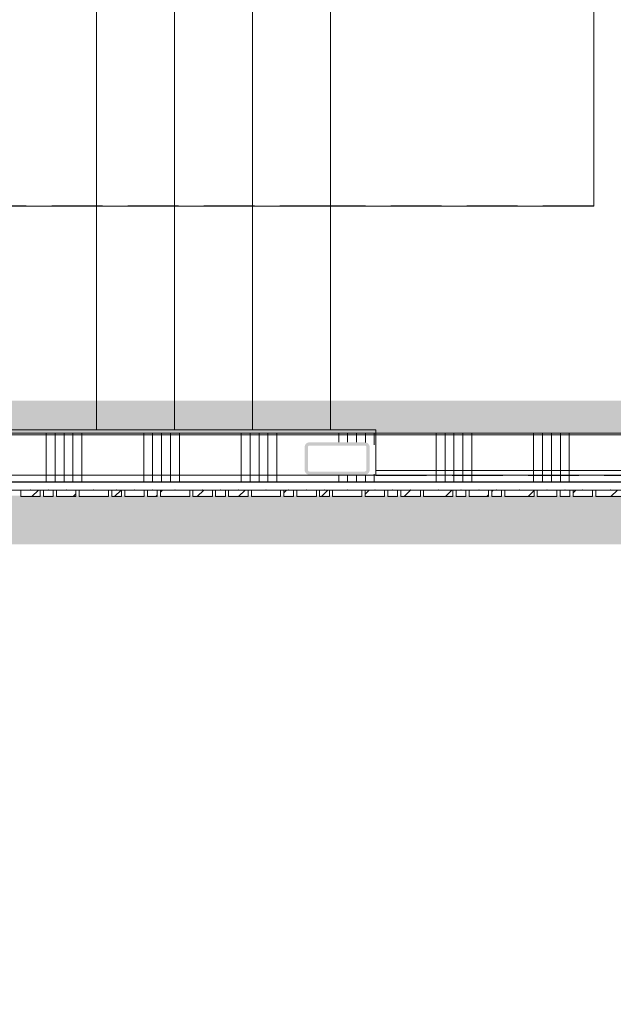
# Model space of a CAD drawing. Header units: millimetres. Extents: x -850 to 154668, y -24973 to 71030.
# Tile 189 of 212: x 77209 to 79036, y 9244 to 12274. Entities that reach past the tile are written whole.
import ezdxf

# ---------------------------------------------------------------- set-up
doc = ezdxf.new("R2010")
doc.units = ezdxf.units.MM
doc.header["$MEASUREMENT"] = 0
doc.linetypes.add('B0701', pattern=[234.119993, 155.999994, -78.119999])
doc.linetypes.add('B0703', pattern=[468.700004, 312.5, -156.200004])
for name, color, linetype in [('Info Wandafwerking aanduiding', 7, 'Continuous'), ('Info Wandafwerking aanduiding Doorsnede-arcering', 7, 'Continuous'), ('New_22 NC Binnenwanden', 7, 'Continuous'), ('New_22 NC Binnenwanden Doorsnede-arcering', 7, 'Continuous'), ('New_23 Vloeren', 7, 'Continuous'), ('New_24 Trappen', 7, 'Continuous'), ('New_Info Wandafwerking aanduiding', 7, 'Continuous'), ('New_Info Wandafwerking aanduiding Doorsnede-arcering', 7, 'Continuous'), ('New_Z Ruimtefuncties Zone omranding', 7, 'Continuous'), ('S-COLS-____-OTLN.RVT S', 7, 'Continuous'), ('S-COLS-____-OTLN.RVT S Doorsnede-arcering', 7, 'Continuous')]:
    doc.layers.add(name, color=color, linetype=linetype)
doc.linetypes.add('Regenwater', pattern='A,0,[1,UO-721 _wandafwerkingen 1e verdieping_2022-06-211.Shx,S=11.404762,R=0,X=0,Y=0.005006],-1499.5,0', length=1499.5)
pattern_1 = [(45, (0, 0), (-63.63961, 63.63961), [])]

# ---------------------------------------------------------------- blocks, each defined once
blk = doc.blocks.new('Slab_4_2', base_point=(42240, 24215))
at = {"layer": 'New_23 Vloeren', "color": 1, "linetype": 'Continuous', "lineweight": 0, "flags": 128}
blk.add_lwpolyline([(73188.6, 11980), (73188.6, 11951.3, 0.414214), (74268, 10871.9), (79555, 10871.9, 0.414214), (80634.4, 11951.3), (80634.4, 14151.3, 0.417125), (79544.2, 15230.7), (74268, 15230.7, 0.414214), (73188.6, 14151.3)], format="xyb", close=True, dxfattribs=at)
blk = doc.blocks.new('Stair_2_2')
at = {"layer": 'New_24 Trappen', "color": 7, "linetype": 'B0701', "lineweight": 0}
for p, q in [((78975.1, 14401.3), (78975.1, 11700.5)), ((77445.3, 12331.3), (77445.4, 11011.3)), ((77445.4, 11011.3), (77445.3, 12331.3)), ((77685.3, 12331.3), (77685.4, 11011.3)), ((77685.4, 11011.3), (77685.3, 12331.3)), ((77925.3, 12331.3), (77925.4, 11011.3)), ((77925.4, 11011.3), (77925.3, 12331.3)), ((78165.3, 12331.3), (78165.4, 11011.3)), ((78165.4, 11011.3), (78165.3, 12331.3)), ((78165.4, 11700.5), (76005.4, 11700.5)), ((78975.1, 11700.5), (78165.4, 11700.5)), ((77205.4, 11011.3), (77445.4, 11011.3)), ((77445.4, 11011.3), (77685.4, 11011.3)), ((77685.4, 11011.3), (77925.4, 11011.3)), ((77925.4, 11011.3), (78165.4, 11011.3)), ((78165.4, 11011.3), (78305.1, 11011.3)), ((78305.1, 11011.3), (78305.1, 10871.3)), ((78305.1, 10871.3), (79305.1, 10871.3))]:
    blk.add_line(p, q, dxfattribs=at)
blk = doc.blocks.new('Stair_3_2')
at = {"layer": 'New_24 Trappen', "color": 7, "linetype": 'Continuous', "lineweight": 0}
for p, q in [((78975.1, 14400.6), (78975.1, 11699.8)), ((77445.3, 12331.2), (77445.3, 11011.2)), ((77445.3, 11011.2), (77445.3, 12331.2)), ((77685.3, 12331.2), (77685.3, 11011.2)), ((77685.3, 11011.2), (77685.3, 12331.2)), ((77925.3, 12331.2), (77925.3, 11011.2)), ((77925.3, 11011.2), (77925.3, 12331.2)), ((78165.3, 11011.2), (78165.3, 12331.2)), ((78165.3, 12331.2), (78165.3, 11011.2)), ((78165.3, 11011.2), (78165.3, 12331.2)), ((78165.3, 11699.8), (76005.3, 11699.8)), ((78975.1, 11699.8), (78165.3, 11699.8)), ((75765.3, 11011.2), (78165.3, 11011.2)), ((77205.3, 11011.2), (77445.3, 11011.2)), ((77445.3, 11011.2), (77685.3, 11011.2)), ((77685.3, 11011.2), (77925.3, 11011.2)), ((77925.3, 11011.2), (78165.3, 11011.2)), ((78165.3, 11011.2), (78305.1, 11011.2)), ((78165.3, 11011.2), (78305.1, 11011.2)), ((78305.1, 11011.2), (78305.1, 10886.3)), ((78305.1, 11011.2), (78305.1, 10886.3)), ((78305.1, 10886.3), (79305.1, 10886.3)), ((78305.1, 10886.3), (79305.1, 10886.3))]:
    blk.add_line(p, q, dxfattribs=at)
blk = doc.blocks.new('Curtain Wall_99_2')
at = {"layer": 'New_22 NC Binnenwanden Doorsnede-arcering', "linetype": 'Continuous', "lineweight": 0, "true_color": 0x000000}
h = blk.add_hatch(dxfattribs=at)
h.set_pattern_fill('310_Naaldhout__01__0002', color=18, style=0, pattern_type=2)
h.set_pattern_definition(pattern_1)
h.paths.add_polyline_path([(77271.7, 10806.2), (77271.7, 10826.2), (77211.7, 10826.2), (77211.7, 10806.2)])
h = blk.add_hatch(dxfattribs=at)
h.set_pattern_fill('310_Naaldhout__01__0002', color=18, style=0, pattern_type=2)
h.set_pattern_definition(pattern_1)
h.paths.add_polyline_path([(77311.7, 10806.2), (77311.7, 10826.2), (77281.7, 10826.2), (77281.7, 10806.2)])
h = blk.add_hatch(dxfattribs=at)
h.set_pattern_fill('310_Naaldhout__01__0002', color=18, style=0, pattern_type=2)
h.set_pattern_definition(pattern_1)
h.paths.add_polyline_path([(77381.7, 10806.2), (77381.7, 10826.2), (77321.7, 10826.2), (77321.7, 10806.2)])
h = blk.add_hatch(dxfattribs=at)
h.set_pattern_fill('310_Naaldhout__01__0002', color=18, style=0, pattern_type=2)
h.set_pattern_definition(pattern_1)
h.paths.add_polyline_path([(77481.7, 10806.3), (77481.7, 10826.3), (77391.7, 10826.2), (77391.7, 10806.2)])
h = blk.add_hatch(dxfattribs=at)
h.set_pattern_fill('310_Naaldhout__01__0002', color=18, style=0, pattern_type=2)
h.set_pattern_definition(pattern_1)
h.paths.add_polyline_path([(77521.7, 10806.3), (77521.7, 10826.3), (77491.7, 10826.3), (77491.7, 10806.3)])
h = blk.add_hatch(dxfattribs=at)
h.set_pattern_fill('310_Naaldhout__01__0002', color=18, style=0, pattern_type=2)
h.set_pattern_definition(pattern_1)
h.paths.add_polyline_path([(77591.7, 10806.3), (77591.7, 10826.3), (77531.7, 10826.3), (77531.7, 10806.3)])
h = blk.add_hatch(dxfattribs=at)
h.set_pattern_fill('310_Naaldhout__01__0002', color=18, style=0, pattern_type=2)
h.set_pattern_definition(pattern_1)
h.paths.add_polyline_path([(77631.7, 10806.3), (77631.7, 10826.3), (77601.7, 10826.3), (77601.7, 10806.3)])
h = blk.add_hatch(dxfattribs=at)
h.set_pattern_fill('310_Naaldhout__01__0002', color=18, style=0, pattern_type=2)
h.set_pattern_definition(pattern_1)
h.paths.add_polyline_path([(77731.7, 10806.3), (77731.7, 10826.3), (77641.7, 10826.3), (77641.7, 10806.3)])
h = blk.add_hatch(dxfattribs=at)
h.set_pattern_fill('310_Naaldhout__01__0002', color=18, style=0, pattern_type=2)
h.set_pattern_definition(pattern_1)
h.paths.add_polyline_path([(77801.7, 10806.3), (77801.7, 10826.3), (77741.7, 10826.3), (77741.7, 10806.3)])
h = blk.add_hatch(dxfattribs=at)
h.set_pattern_fill('310_Naaldhout__01__0002', color=18, style=0, pattern_type=2)
h.set_pattern_definition(pattern_1)
h.paths.add_polyline_path([(77841.7, 10806.3), (77841.7, 10826.3), (77811.7, 10826.3), (77811.7, 10806.3)])
h = blk.add_hatch(dxfattribs=at)
h.set_pattern_fill('310_Naaldhout__01__0002', color=18, style=0, pattern_type=2)
h.set_pattern_definition(pattern_1)
h.paths.add_polyline_path([(77911.7, 10806.3), (77911.7, 10826.3), (77851.7, 10826.3), (77851.7, 10806.3)])
h = blk.add_hatch(dxfattribs=at)
h.set_pattern_fill('310_Naaldhout__01__0002', color=18, style=0, pattern_type=2)
h.set_pattern_definition(pattern_1)
h.paths.add_polyline_path([(78011.7, 10806.3), (78011.7, 10826.3), (77921.7, 10826.3), (77921.7, 10806.3)])
h = blk.add_hatch(dxfattribs=at)
h.set_pattern_fill('310_Naaldhout__01__0002', color=18, style=0, pattern_type=2)
h.set_pattern_definition(pattern_1)
h.paths.add_polyline_path([(78051.7, 10806.3), (78051.7, 10826.3), (78021.7, 10826.3), (78021.7, 10806.3)])
h = blk.add_hatch(dxfattribs=at)
h.set_pattern_fill('310_Naaldhout__01__0002', color=18, style=0, pattern_type=2)
h.set_pattern_definition(pattern_1)
h.paths.add_polyline_path([(78121.7, 10806.3), (78121.7, 10826.3), (78061.7, 10826.3), (78061.7, 10806.3)])
h = blk.add_hatch(dxfattribs=at)
h.set_pattern_fill('310_Naaldhout__01__0002', color=18, style=0, pattern_type=2)
h.set_pattern_definition(pattern_1)
h.paths.add_polyline_path([(78161.7, 10806.3), (78161.7, 10826.3), (78131.7, 10826.3), (78131.7, 10806.3)])
h = blk.add_hatch(dxfattribs=at)
h.set_pattern_fill('310_Naaldhout__01__0002', color=18, style=0, pattern_type=2)
h.set_pattern_definition(pattern_1)
h.paths.add_polyline_path([(78261.7, 10806.3), (78261.7, 10826.3), (78171.7, 10826.3), (78171.7, 10806.3)])
h = blk.add_hatch(dxfattribs=at)
h.set_pattern_fill('310_Naaldhout__01__0002', color=18, style=0, pattern_type=2)
h.set_pattern_definition(pattern_1)
h.paths.add_polyline_path([(78331.7, 10806.3), (78331.7, 10826.3), (78271.7, 10826.3), (78271.7, 10806.3)])
h = blk.add_hatch(dxfattribs=at)
h.set_pattern_fill('310_Naaldhout__01__0002', color=18, style=0, pattern_type=2)
h.set_pattern_definition(pattern_1)
h.paths.add_polyline_path([(78371.7, 10806.3), (78371.7, 10826.3), (78341.7, 10826.3), (78341.7, 10806.3)])
h = blk.add_hatch(dxfattribs=at)
h.set_pattern_fill('310_Naaldhout__01__0002', color=18, style=0, pattern_type=2)
h.set_pattern_definition(pattern_1)
h.paths.add_polyline_path([(78441.7, 10806.3), (78441.7, 10826.3), (78381.7, 10826.3), (78381.7, 10806.3)])
h = blk.add_hatch(dxfattribs=at)
h.set_pattern_fill('310_Naaldhout__01__0002', color=18, style=0, pattern_type=2)
h.set_pattern_definition(pattern_1)
h.paths.add_polyline_path([(78541.7, 10806.3), (78541.7, 10826.3), (78451.7, 10826.3), (78451.7, 10806.3)])
h = blk.add_hatch(dxfattribs=at)
h.set_pattern_fill('310_Naaldhout__01__0002', color=18, style=0, pattern_type=2)
h.set_pattern_definition(pattern_1)
h.paths.add_polyline_path([(78581.7, 10806.3), (78581.7, 10826.3), (78551.7, 10826.3), (78551.7, 10806.3)])
h = blk.add_hatch(dxfattribs=at)
h.set_pattern_fill('310_Naaldhout__01__0002', color=18, style=0, pattern_type=2)
h.set_pattern_definition(pattern_1)
h.paths.add_polyline_path([(78651.7, 10806.3), (78651.7, 10826.3), (78591.7, 10826.3), (78591.7, 10806.3)])
h = blk.add_hatch(dxfattribs=at)
h.set_pattern_fill('310_Naaldhout__01__0002', color=18, style=0, pattern_type=2)
h.set_pattern_definition(pattern_1)
h.paths.add_polyline_path([(78691.7, 10806.3), (78691.7, 10826.3), (78661.7, 10826.3), (78661.7, 10806.3)])
h = blk.add_hatch(dxfattribs=at)
h.set_pattern_fill('310_Naaldhout__01__0002', color=18, style=0, pattern_type=2)
h.set_pattern_definition(pattern_1)
h.paths.add_polyline_path([(78791.7, 10806.3), (78791.7, 10826.3), (78701.7, 10826.3), (78701.7, 10806.3)])
h = blk.add_hatch(dxfattribs=at)
h.set_pattern_fill('310_Naaldhout__01__0002', color=18, style=0, pattern_type=2)
h.set_pattern_definition(pattern_1)
h.paths.add_polyline_path([(78861.7, 10806.3), (78861.7, 10826.3), (78801.7, 10826.3), (78801.7, 10806.3)])
h = blk.add_hatch(dxfattribs=at)
h.set_pattern_fill('310_Naaldhout__01__0002', color=18, style=0, pattern_type=2)
h.set_pattern_definition(pattern_1)
h.paths.add_polyline_path([(78901.7, 10806.3), (78901.7, 10826.3), (78871.7, 10826.3), (78871.7, 10806.3)])
h = blk.add_hatch(dxfattribs=at)
h.set_pattern_fill('310_Naaldhout__01__0002', color=18, style=0, pattern_type=2)
h.set_pattern_definition(pattern_1)
h.paths.add_polyline_path([(78971.7, 10806.3), (78971.7, 10826.3), (78911.7, 10826.3), (78911.7, 10806.3)])
h = blk.add_hatch(dxfattribs=at)
h.set_pattern_fill('310_Naaldhout__01__0002', color=18, style=0, pattern_type=2)
h.set_pattern_definition(pattern_1)
h.paths.add_polyline_path([(79071.7, 10806.3), (79071.7, 10826.3), (78981.7, 10826.3), (78981.7, 10806.3)])
at = {"layer": 'New_22 NC Binnenwanden', "color": 9, "linetype": 'B0703', "lineweight": 0}
for p, q in [((77156.7, 10826.2), (77241.7, 10826.2)), ((77241.7, 10826.2), (77296.7, 10826.2)), ((77296.7, 10826.2), (77351.7, 10826.2)), ((77351.7, 10826.2), (77436.7, 10826.3)), ((77436.7, 10826.3), (77506.7, 10826.3)), ((77506.7, 10826.3), (77561.7, 10826.3)), ((77561.7, 10826.3), (77616.7, 10826.3)), ((77616.7, 10826.3), (77686.7, 10826.3)), ((77686.7, 10826.3), (77771.7, 10826.3)), ((77771.7, 10826.3), (77826.7, 10826.3)), ((77826.7, 10826.3), (77881.7, 10826.3)), ((77881.7, 10826.3), (77966.7, 10826.3)), ((77966.7, 10826.3), (78036.7, 10826.3)), ((78036.7, 10826.3), (78091.7, 10826.3)), ((78091.7, 10826.3), (78146.7, 10826.3)), ((78146.7, 10826.3), (78216.7, 10826.3)), ((78216.7, 10826.3), (78301.7, 10826.3)), ((78301.7, 10826.3), (78356.7, 10826.3)), ((78356.7, 10826.3), (78411.7, 10826.3)), ((78411.7, 10826.3), (78496.7, 10826.3)), ((78496.7, 10826.3), (78566.7, 10826.3)), ((78566.7, 10826.3), (78621.7, 10826.3)), ((78621.7, 10826.3), (78676.7, 10826.3)), ((78676.7, 10826.3), (78746.7, 10826.3)), ((78746.7, 10826.3), (78831.7, 10826.3)), ((78831.7, 10826.3), (78886.7, 10826.3)), ((78886.7, 10826.3), (78941.7, 10826.3)), ((78941.7, 10826.3), (79026.7, 10826.3)), ((79026.7, 10826.3), (79096.7, 10826.3))]:
    blk.add_line(p, q, dxfattribs=at)
at = {"layer": 'New_22 NC Binnenwanden', "color": 1, "linetype": 'Continuous', "lineweight": 0}
for p, q in [((77241.7, 10826.2), (77156.7, 10826.2)), ((77296.7, 10826.2), (77241.7, 10826.2)), ((77351.7, 10826.2), (77296.7, 10826.2)), ((77436.7, 10826.3), (77351.7, 10826.2)), ((77506.7, 10826.3), (77436.7, 10826.3)), ((77561.7, 10826.3), (77506.7, 10826.3)), ((77616.7, 10826.3), (77561.7, 10826.3)), ((77686.7, 10826.3), (77616.7, 10826.3)), ((77771.7, 10826.3), (77686.7, 10826.3)), ((77826.7, 10826.3), (77771.7, 10826.3)), ((77881.7, 10826.3), (77826.7, 10826.3)), ((77966.7, 10826.3), (77881.7, 10826.3)), ((78036.7, 10826.3), (77966.7, 10826.3)), ((78091.7, 10826.3), (78036.7, 10826.3)), ((78146.7, 10826.3), (78091.7, 10826.3)), ((78216.7, 10826.3), (78146.7, 10826.3)), ((78301.7, 10826.3), (78216.7, 10826.3)), ((78356.7, 10826.3), (78301.7, 10826.3)), ((78411.7, 10826.3), (78356.7, 10826.3)), ((78496.7, 10826.3), (78411.7, 10826.3)), ((78566.7, 10826.3), (78496.7, 10826.3)), ((78621.7, 10826.3), (78566.7, 10826.3)), ((78676.7, 10826.3), (78621.7, 10826.3)), ((78746.7, 10826.3), (78676.7, 10826.3)), ((78831.7, 10826.3), (78746.7, 10826.3)), ((78886.7, 10826.3), (78831.7, 10826.3)), ((78941.7, 10826.3), (78886.7, 10826.3)), ((79026.7, 10826.3), (78941.7, 10826.3)), ((79096.7, 10826.3), (79026.7, 10826.3))]:
    blk.add_line(p, q, dxfattribs=at)
at = {"layer": 'New_22 NC Binnenwanden', "color": 7, "linetype": 'Continuous', "lineweight": 0}
for p, q in [((77271.7, 10826.2), (77211.7, 10826.2)), ((77211.7, 10826.2), (77211.7, 10806.2)), ((77271.7, 10826.2), (77271.7, 10806.2)), ((77281.7, 10826.2), (77281.7, 10806.2)), ((77311.7, 10826.2), (77281.7, 10826.2)), ((77311.7, 10826.2), (77311.7, 10806.2)), ((77321.7, 10826.2), (77321.7, 10806.2)), ((77381.7, 10826.2), (77321.7, 10826.2)), ((77381.7, 10826.2), (77381.7, 10806.2)), ((77481.7, 10826.3), (77391.7, 10826.2)), ((77391.7, 10826.2), (77391.7, 10806.2)), ((77481.7, 10826.3), (77481.7, 10806.3)), ((77491.7, 10826.3), (77491.7, 10806.3)), ((77521.7, 10826.3), (77491.7, 10826.3)), ((77521.7, 10826.3), (77521.7, 10806.3)), ((77591.7, 10826.3), (77531.7, 10826.3)), ((77531.7, 10826.3), (77531.7, 10806.3)), ((77591.7, 10826.3), (77591.7, 10806.3)), ((77601.7, 10826.3), (77601.7, 10806.3)), ((77631.7, 10826.3), (77601.7, 10826.3)), ((77631.7, 10826.3), (77631.7, 10806.3)), ((77731.7, 10826.3), (77641.7, 10826.3)), ((77641.7, 10826.3), (77641.7, 10806.3)), ((77731.7, 10826.3), (77731.7, 10806.3)), ((77801.7, 10826.3), (77741.7, 10826.3)), ((77741.7, 10826.3), (77741.7, 10806.3)), ((77801.7, 10826.3), (77801.7, 10806.3)), ((77811.7, 10826.3), (77811.7, 10806.3)), ((77841.7, 10826.3), (77811.7, 10826.3)), ((77841.7, 10826.3), (77841.7, 10806.3)), ((77851.7, 10826.3), (77851.7, 10806.3)), ((77911.7, 10826.3), (77851.7, 10826.3)), ((77911.7, 10826.3), (77911.7, 10806.3)), ((77921.7, 10826.3), (77921.7, 10806.3)), ((78011.7, 10826.3), (77921.7, 10826.3)), ((78011.7, 10826.3), (78011.7, 10806.3)), ((78021.7, 10826.3), (78021.7, 10806.3)), ((78051.7, 10826.3), (78021.7, 10826.3)), ((78051.7, 10826.3), (78051.7, 10806.3)), ((78061.7, 10826.3), (78061.7, 10806.3)), ((78121.7, 10826.3), (78061.7, 10826.3)), ((78121.7, 10826.3), (78121.7, 10806.3)), ((78131.7, 10826.3), (78131.7, 10806.3)), ((78161.7, 10826.3), (78131.7, 10826.3)), ((78161.7, 10826.3), (78161.7, 10806.3)), ((78261.7, 10826.3), (78171.7, 10826.3)), ((78171.7, 10826.3), (78171.7, 10806.3)), ((78261.7, 10826.3), (78261.7, 10806.3)), ((78271.7, 10826.3), (78271.7, 10806.3)), ((78331.7, 10826.3), (78271.7, 10826.3)), ((78331.7, 10826.3), (78331.7, 10806.3)), ((78371.7, 10826.3), (78341.7, 10826.3)), ((78341.7, 10826.3), (78341.7, 10806.3)), ((78371.7, 10826.3), (78371.7, 10806.3)), ((78441.7, 10826.3), (78381.7, 10826.3)), ((78381.7, 10826.3), (78381.7, 10806.3)), ((78441.7, 10826.3), (78441.7, 10806.3)), ((78451.7, 10826.3), (78451.7, 10806.3)), ((78541.7, 10826.3), (78451.7, 10826.3)), ((78541.7, 10826.3), (78541.7, 10806.3)), ((78551.7, 10826.3), (78551.7, 10806.3)), ((78581.7, 10826.3), (78551.7, 10826.3)), ((78581.7, 10826.3), (78581.7, 10806.3)), ((78591.7, 10826.3), (78591.7, 10806.3)), ((78651.7, 10826.3), (78591.7, 10826.3)), ((78651.7, 10826.3), (78651.7, 10806.3)), ((78661.7, 10826.3), (78661.7, 10806.3)), ((78691.7, 10826.3), (78661.7, 10826.3)), ((78691.7, 10826.3), (78691.7, 10806.3)), ((78701.7, 10826.3), (78701.7, 10806.3)), ((78791.7, 10826.3), (78701.7, 10826.3)), ((78791.7, 10826.3), (78791.7, 10806.3)), ((78861.7, 10826.3), (78801.7, 10826.3)), ((78801.7, 10826.3), (78801.7, 10806.3)), ((78861.7, 10826.3), (78861.7, 10806.3)), ((78871.7, 10826.3), (78871.7, 10806.3)), ((78901.7, 10826.3), (78871.7, 10826.3)), ((78901.7, 10826.3), (78901.7, 10806.3)), ((78911.7, 10826.3), (78911.7, 10806.3)), ((78971.7, 10826.3), (78911.7, 10826.3)), ((78971.7, 10826.3), (78971.7, 10806.3)), ((79071.7, 10826.3), (78981.7, 10826.3)), ((78981.7, 10826.3), (78981.7, 10806.3)), ((77271.7, 10806.2), (77211.7, 10806.2)), ((77311.7, 10806.2), (77281.7, 10806.2)), ((77381.7, 10806.2), (77321.7, 10806.2)), ((77481.7, 10806.3), (77391.7, 10806.2)), ((77521.7, 10806.3), (77491.7, 10806.3)), ((77591.7, 10806.3), (77531.7, 10806.3)), ((77631.7, 10806.3), (77601.7, 10806.3)), ((77731.7, 10806.3), (77641.7, 10806.3)), ((77801.7, 10806.3), (77741.7, 10806.3)), ((77841.7, 10806.3), (77811.7, 10806.3)), ((77911.7, 10806.3), (77851.7, 10806.3)), ((78011.7, 10806.3), (77921.7, 10806.3)), ((78051.7, 10806.3), (78021.7, 10806.3)), ((78121.7, 10806.3), (78061.7, 10806.3)), ((78161.7, 10806.3), (78131.7, 10806.3)), ((78261.7, 10806.3), (78171.7, 10806.3)), ((78331.7, 10806.3), (78271.7, 10806.3)), ((78371.7, 10806.3), (78341.7, 10806.3)), ((78441.7, 10806.3), (78381.7, 10806.3)), ((78541.7, 10806.3), (78451.7, 10806.3)), ((78581.7, 10806.3), (78551.7, 10806.3)), ((78651.7, 10806.3), (78591.7, 10806.3)), ((78691.7, 10806.3), (78661.7, 10806.3)), ((78791.7, 10806.3), (78701.7, 10806.3)), ((78861.7, 10806.3), (78801.7, 10806.3)), ((78901.7, 10806.3), (78871.7, 10806.3)), ((78971.7, 10806.3), (78911.7, 10806.3)), ((79071.7, 10806.3), (78981.7, 10806.3))]:
    blk.add_line(p, q, dxfattribs=at)
at = {"layer": 'New_22 NC Binnenwanden', "color": 9, "linetype": 'B0703', "lineweight": 0}
for p in [(77241.7, 10826.2), (77241.7, 10826.2), (77296.7, 10826.2), (77296.7, 10826.2), (77351.7, 10826.2), (77351.7, 10826.2), (77436.7, 10826.3), (77436.7, 10826.3), (77506.7, 10826.3), (77506.7, 10826.3), (77561.7, 10826.3), (77561.7, 10826.3), (77616.7, 10826.3), (77616.7, 10826.3), (77686.7, 10826.3), (77686.7, 10826.3), (77771.7, 10826.3), (77771.7, 10826.3), (77826.7, 10826.3), (77826.7, 10826.3), (77881.7, 10826.3), (77881.7, 10826.3), (77966.7, 10826.3), (77966.7, 10826.3), (78036.7, 10826.3), (78036.7, 10826.3), (78091.7, 10826.3), (78091.7, 10826.3), (78146.7, 10826.3), (78146.7, 10826.3), (78216.7, 10826.3), (78216.7, 10826.3), (78301.7, 10826.3), (78301.7, 10826.3), (78356.7, 10826.3), (78356.7, 10826.3), (78411.7, 10826.3), (78411.7, 10826.3), (78496.7, 10826.3), (78496.7, 10826.3), (78566.7, 10826.3), (78566.7, 10826.3), (78621.7, 10826.3), (78621.7, 10826.3), (78676.7, 10826.3), (78676.7, 10826.3), (78746.7, 10826.3), (78746.7, 10826.3), (78831.7, 10826.3), (78831.7, 10826.3), (78886.7, 10826.3), (78886.7, 10826.3), (78941.7, 10826.3), (78941.7, 10826.3), (79026.7, 10826.3), (79026.7, 10826.3)]:
    blk.add_point(p, dxfattribs=at)
at = {"layer": 'New_22 NC Binnenwanden', "color": 1, "linetype": 'Continuous', "lineweight": 0}
for p in [(77241.7, 10826.2), (77241.7, 10826.2), (77296.7, 10826.2), (77296.7, 10826.2), (77351.7, 10826.2), (77351.7, 10826.2), (77436.7, 10826.3), (77436.7, 10826.3), (77506.7, 10826.3), (77506.7, 10826.3), (77561.7, 10826.3), (77561.7, 10826.3), (77616.7, 10826.3), (77616.7, 10826.3), (77686.7, 10826.3), (77686.7, 10826.3), (77771.7, 10826.3), (77771.7, 10826.3), (77826.7, 10826.3), (77826.7, 10826.3), (77881.7, 10826.3), (77881.7, 10826.3), (77966.7, 10826.3), (77966.7, 10826.3), (78036.7, 10826.3), (78036.7, 10826.3), (78091.7, 10826.3), (78091.7, 10826.3), (78146.7, 10826.3), (78146.7, 10826.3), (78216.7, 10826.3), (78216.7, 10826.3), (78301.7, 10826.3), (78301.7, 10826.3), (78356.7, 10826.3), (78356.7, 10826.3), (78411.7, 10826.3), (78411.7, 10826.3), (78496.7, 10826.3), (78496.7, 10826.3), (78566.7, 10826.3), (78566.7, 10826.3), (78621.7, 10826.3), (78621.7, 10826.3), (78676.7, 10826.3), (78676.7, 10826.3), (78746.7, 10826.3), (78746.7, 10826.3), (78831.7, 10826.3), (78831.7, 10826.3), (78886.7, 10826.3), (78886.7, 10826.3), (78941.7, 10826.3), (78941.7, 10826.3), (79026.7, 10826.3), (79026.7, 10826.3)]:
    blk.add_point(p, dxfattribs=at)
blk = doc.blocks.new('Wall_294_2', base_point=(75493.7, 11001.3))
at = {"layer": 'Info Wandafwerking aanduiding Doorsnede-arcering', "linetype": 'Continuous', "lineweight": 0, "true_color": 0xd21034}
blk.add_hatch(color=242, dxfattribs=at).paths.add_polyline_path([(75493.7, 11001.3), (79555, 11001), (79555, 11101), (75493.7, 11101.3)])
blk = doc.blocks.new('Column_18_2', base_point=(78185.6, 10923.2))
at = {"layer": 'S-COLS-____-OTLN.RVT S Doorsnede-arcering', "linetype": 'Continuous', "lineweight": 0, "true_color": 0x778488}
h = blk.add_hatch(color=8, dxfattribs=at)
h.paths.add_polyline_path([(78085.6, 10958.2), (78085.6, 10888.2, 0.414214), (78100.6, 10873.2), (78270.6, 10873.2, 0.414214), (78285.6, 10888.2), (78285.6, 10958.2, 0.414214), (78270.6, 10973.2), (78100.6, 10973.2, 0.414214)])
h.paths.add_polyline_path([(78270.6, 10963.2, -0.414214), (78275.6, 10958.2), (78275.6, 10888.2, -0.414214), (78270.6, 10883.2), (78100.6, 10883.2, -0.414214), (78095.6, 10888.2), (78095.6, 10958.2, -0.414214), (78100.6, 10963.2)], flags=0)
blk = doc.blocks.new('*X2593')
at = {"layer": 'New_22 NC Binnenwanden Doorsnede-arcering', "color": 254, "linetype": 'Continuous', "lineweight": 0, "true_color": 0xe9ebeb}
for p, q in [((77290.3, 10851.3), (77290.3, 11001.3)), ((77317.7, 10851.3), (77317.7, 11001.3)), ((77345.1, 10851.3), (77345.1, 11001.3)), ((77372.6, 10851.3), (77372.6, 11001.3)), ((77400, 10851.3), (77400, 11001.3)), ((77590.3, 10851.3), (77590.3, 11001.3)), ((77617.7, 10851.3), (77617.7, 11001.3)), ((77645.1, 10851.3), (77645.1, 11001.3)), ((77672.6, 10851.3), (77672.6, 11001.3)), ((77700, 10851.3), (77700, 11001.3)), ((77890.3, 10851.3), (77890.3, 11001.3)), ((77917.7, 10851.3), (77917.7, 11001.3)), ((77945.1, 10851.3), (77945.1, 11001.3)), ((77972.6, 10851.3), (77972.6, 11001.3)), ((78000, 10851.3), (78000, 11001.3)), ((78190.3, 10973.2), (78190.3, 11001.3)), ((78217.7, 10973.2), (78217.7, 11001.3)), ((78245.1, 10973.2), (78245.1, 11001.3)), ((78272.6, 10972.4), (78272.6, 11001.3)), ((78300, 10965.2), (78300, 11001.3)), ((78490.3, 10851.3), (78490.3, 11001.3)), ((78517.7, 10851.3), (78517.7, 11001.3)), ((78545.1, 10851.3), (78545.1, 11001.3)), ((78572.6, 10851.3), (78572.6, 11001.3)), ((78600, 10851.3), (78600, 11001.3)), ((78790.3, 10851.3), (78790.3, 11001.3)), ((78817.7, 10851.3), (78817.7, 11001.3)), ((78845.1, 10851.3), (78845.1, 11001.3)), ((78872.6, 10851.3), (78872.6, 11001.3)), ((78900, 10851.3), (78900, 11001.3)), ((78190.3, 10851.3), (78190.3, 10870.2)), ((78217.7, 10851.3), (78217.7, 10870.2)), ((78245.1, 10851.3), (78245.1, 10870.2)), ((78272.6, 10851.3), (78272.6, 10872.2)), ((78300, 10851.3), (78300, 10875.2))]:
    blk.add_line(p, q, dxfattribs=at)
blk = doc.blocks.new('Wall_514_2', base_point=(74270, 10851.3))
at = {"layer": 'New_22 NC Binnenwanden', "color": 8, "linetype": 'Continuous', "lineweight": 0, "true_color": 0x778488, "flags": 128}
for points in [[(79555, 11001.3), (75493.7, 11001.3)], [(75493.7, 10851.3), (79555, 10851.3)]]:
    blk.add_lwpolyline(points, dxfattribs=at)
at = {"layer": 'New_22 NC Binnenwanden', "color": 8, "lineweight": 0, "true_color": 0x778488}
blk.add_blockref('*X2593', (0, 0), dxfattribs=at)
blk = doc.blocks.new('Wall_596_2', base_point=(74268, 10734))
at = {"layer": 'New_Info Wandafwerking aanduiding Doorsnede-arcering', "linetype": 'Continuous', "lineweight": 0, "true_color": 0x99a3a6}
blk.add_hatch(color=253, dxfattribs=at).paths.add_polyline_path([(74268, 10659), (79560, 10659), (79560, 10809), (74268, 10809)])

msp = doc.modelspace()

# ---------------------------------------------------------------- linework, layer by layer
at = {"layer": 'New_Z Ruimtefuncties Zone omranding', "color": 41, "linetype": 'Continuous', "lineweight": 0, "true_color": 0xffeeaa, "flags": 128}
msp.add_lwpolyline([(74415, 8950.1), (87860, 8949.7), (87860, 4750), (89710, 4750), (89710, 17150), (89710, 21350), (87860, 21350), (87860, 17150), (80560, 17150), (74416.7, 17150), (74416.7, 15251.3), (79555, 15251.3), (79555, 15250.4, -0.414214), (80655.4, 14150), (80655, 14150), (80655, 11950), (80654.6, 11950, -0.414214), (79555, 10850.4), (74415, 10850.4)], format="xyb", close=True, dxfattribs=at)
msp.add_lwpolyline([(74314.7, 15106.3), (74314.7, 10996.3), (79575.1, 10996.3), (79575.1, 15106.3)], close=True, dxfattribs=at)

# ---------------------------------------------------------------- block references
at = {"layer": 'Info Wandafwerking aanduiding', "color": 1, "lineweight": 0}
msp.add_blockref('Wall_294_2', (75493.7, 11001.3), dxfattribs=at)
at = {"layer": 'New_22 NC Binnenwanden', "color": 8, "lineweight": 0, "true_color": 0x778488}
msp.add_blockref('Wall_514_2', (74270, 10851.3), dxfattribs=at)
at = {"layer": 'New_22 NC Binnenwanden', "linetype": 'Continuous', "lineweight": 0}
msp.add_blockref('Curtain Wall_99_2', (0, 0), dxfattribs=at)
at = {"layer": 'New_23 Vloeren', "color": 1, "linetype": 'Continuous', "lineweight": 0}
msp.add_blockref('Slab_4_2', (42240, 24215), dxfattribs=at)
at = {"layer": 'New_24 Trappen', "color": 7, "linetype": 'Regenwater', "lineweight": 0}
for name in ['Stair_2_2', 'Stair_3_2']:
    msp.add_blockref(name, (0, 0), dxfattribs=at)
at = {"layer": 'New_Info Wandafwerking aanduiding', "color": 1, "lineweight": 0}
msp.add_blockref('Wall_596_2', (74268, 10734), dxfattribs=at)
at = {"layer": 'S-COLS-____-OTLN.RVT S', "color": 3, "lineweight": 0}
msp.add_blockref('Column_18_2', (78185.6, 10923.2), dxfattribs=at)

doc.saveas('drawing.dxf')
